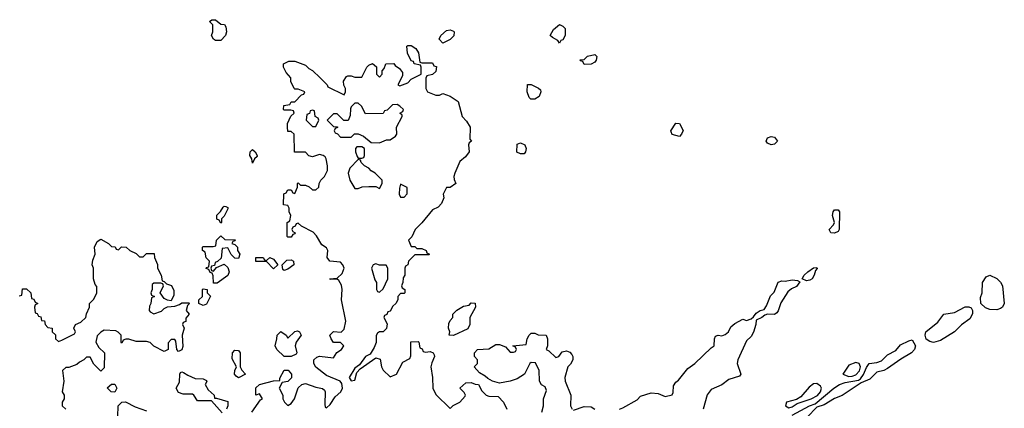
# Model space of a CAD drawing. Header units: inches. Extents: x 2701323 to 2964515, y 494916 to 722124.
# Tile 81 of 256: x 2763071 to 2768652, y 650156 to 652360. Entities that reach past the tile are written whole.
import ezdxf

# ---------------------------------------------------------------- set-up
doc = ezdxf.new("R2010")
doc.units = ezdxf.units.IN
doc.header["$MEASUREMENT"] = 0
doc.layers.add('C7665', color=7, linetype='Continuous')

msp = doc.modelspace()

# ---------------------------------------------------------------- linework, layer by layer
at = {"layer": 'C7665', "color": 2}
for points, elevation in [([(2764181.2, 652241.2), (2764168.9, 652248.9), (2764158, 652270), (2764166, 652290), (2764166, 652330), (2764146, 652350), (2764160.4, 652359.6), (2764179.6, 652359.6), (2764210, 652334), (2764231.6, 652331.6), (2764239.6, 652319.6), (2764242, 652290), (2764238, 652270), (2764210, 652242)], 2), ([(2766130, 652226), (2766122, 652242), (2766090, 652258), (2766078, 652270), (2766096.4, 652303.6), (2766130, 652332), (2766150, 652322), (2766162, 652310), (2766162, 652270), (2766150, 652246), (2766138, 652242)], 2), ([(2765470, 652226), (2765448.9, 652248.9), (2765458, 652270), (2765490, 652298), (2765510, 652302), (2765530, 652294), (2765534, 652290), (2765531.1, 652268.9), (2765510, 652248)], 2), ([(2766270, 652106), (2766262, 652122), (2766250, 652126), (2766248.4, 652131.6), (2766270, 652134), (2766290, 652152), (2766330, 652162), (2766342, 652150), (2766338, 652130), (2766330, 652118), (2766310, 652108)], 2), ([(2765968.4, 651908.4), (2765958, 651918), (2765948, 651950), (2765950, 651992), (2765970, 651992), (2766011.6, 651971.6), (2766022, 651962), (2766024.7, 651950), (2766015.3, 651924.7), (2765990, 651908.7)], 2), ([(2764990, 651886), (2764970, 651886), (2764950, 651866), (2764945.4, 651854.6), (2764943.6, 651816.4), (2764932.7, 651787.3), (2764907.3, 651787.3), (2764870, 651826), (2764850, 651826), (2764814, 651790), (2764850, 651754), (2764872.7, 651752.7), (2764872.7, 651747.3), (2764858, 651742), (2764854, 651730), (2764858, 651718), (2764872.7, 651712.7), (2764890, 651694), (2764950, 651694), (2764968.4, 651711.6), (2764988.4, 651711.6), (2765019.8, 651699.8), (2765063.6, 651663.6), (2765110, 651662), (2765150, 651678), (2765170, 651678), (2765200.4, 651699.6), (2765208, 651710), (2765206, 651750), (2765238, 651810), (2765238, 651818), (2765226, 651830), (2765242, 651838), (2765246, 651850), (2765226, 651870), (2765210, 651878), (2765183.6, 651876.4), (2765152.7, 651847.3), (2765138, 651842), (2765130, 651828), (2765030, 651826), (2765008.4, 651868.4)], 2), ([(2764730, 651846), (2764718, 651842), (2764712.7, 651827.3), (2764698, 651822), (2764694, 651790), (2764730, 651754), (2764750, 651754), (2764766, 651790), (2764762, 651802), (2764746, 651810), (2764742, 651842)], 2), ([(2766810, 651698), (2766769.1, 651709.1), (2766763.1, 651723.1), (2766762, 651730), (2766790, 651772), (2766811.1, 651771.1), (2766831.1, 651731.1), (2766822, 651710)], 2), ([(2767330, 651649), (2767310, 651659), (2767301.2, 651670), (2767309, 651690), (2767330, 651696.3), (2767350, 651694), (2767366, 651670), (2767350, 651654)], 2), ([(2765910, 651598), (2765889.1, 651609.1), (2765890, 651654), (2765910, 651662), (2765934, 651650), (2765942, 651630), (2765938, 651610), (2765930, 651598)], 2), ([(2764390, 651546), (2764386, 651570), (2764376, 651590), (2764377.2, 651610), (2764390, 651622.8), (2764406, 651610), (2764416, 651590), (2764416, 651584), (2764402, 651570)], 2), ([(2765010, 651638), (2764982, 651638), (2764974, 651630), (2764974, 651610), (2764983.6, 651583.6), (2764990, 651574), (2765010, 651574), (2765022, 651578), (2765026, 651590), (2765026, 651630)], 2), ([(2764990, 651566), (2764942, 651518), (2764932, 651490), (2764942, 651450), (2764970, 651402), (2764990, 651402), (2765011.6, 651411.6), (2765050, 651414), (2765090, 651414), (2765110, 651402), (2765126, 651430), (2765126, 651450), (2765086, 651490), (2765063.1, 651503.1), (2765050, 651518), (2765026, 651530), (2765006, 651550), (2765002, 651562)], 2), ([(2765230, 651426), (2765223.6, 651403.6), (2765222, 651370), (2765230, 651354), (2765250, 651354), (2765267.3, 651372.7), (2765267.3, 651407.3)], 2), ([(2764210, 651206), (2764202, 651222), (2764188.4, 651228.4), (2764188.4, 651251.6), (2764208.4, 651271.6), (2764223.1, 651296.9), (2764230, 651302), (2764239.6, 651299.6), (2764250, 651294), (2764250, 651286), (2764230, 651246), (2764214, 651230), (2764214, 651210)], 2), ([(2767690, 651149.3), (2767668, 651150), (2767659, 651170), (2767684, 651196), (2767689, 651210), (2767679, 651250), (2767682, 651270), (2767690, 651282), (2767710, 651282), (2767718, 651270), (2767716, 651170), (2767710, 651158)], 2), ([(2764310, 651006), (2764290, 651008), (2764268.7, 651028.7), (2764250, 651066), (2764218, 651062), (2764212.7, 651007.3), (2764192.7, 650987.3), (2764178, 650982), (2764174, 650966), (2764158, 650962), (2764154, 650950), (2764158, 650938), (2764170, 650934), (2764186, 650954), (2764230, 650974), (2764250, 650954), (2764258, 650930), (2764250, 650908), (2764190, 650866), (2764170, 650866), (2764167.3, 650907.3), (2764162, 650922), (2764150, 650926), (2764142, 650942), (2764128.4, 650948.4), (2764130, 650954), (2764142, 650958), (2764146, 650990), (2764128.4, 651008.4), (2764122, 651042), (2764106, 651050), (2764106, 651070), (2764110, 651074), (2764167.3, 651072.7), (2764182, 651078), (2764186, 651110), (2764210, 651134), (2764232.7, 651112.7), (2764291.1, 651111.1), (2764290, 651106), (2764278, 651102), (2764274, 651090), (2764290, 651084.7), (2764304.7, 651070), (2764306, 651050), (2764318, 651030)], 2), ([(2764470, 650994), (2764489.1, 651010.9), (2764510, 651002), (2764534, 650970), (2764510, 650946), (2764470, 650988), (2764410, 650988), (2764409, 651010), (2764450, 651011.3), (2764458, 650998)], 2), ([(2764570, 650938), (2764562, 650942), (2764558, 650970), (2764584, 650996), (2764610, 650998), (2764622, 650990), (2764624.7, 650970), (2764590, 650944)], 2), ([(2765090, 650975.3), (2765074, 650970), (2765064.7, 650950), (2765083.6, 650883.6), (2765094, 650870), (2765094, 650830), (2765098, 650818), (2765110, 650814), (2765130, 650834), (2765158, 650890), (2765158, 650950), (2765147.3, 650967.3), (2765110, 650968)], 2), ([(2767530, 650879), (2767506, 650890), (2767518, 650910), (2767538, 650930), (2767570, 650952), (2767590, 650954), (2767591.6, 650948.4), (2767582, 650938), (2767574, 650910), (2767562, 650890), (2767550, 650882)], 2), ([(2768610, 650714), (2768570, 650715.3), (2768544.7, 650724.7), (2768518, 650750), (2768516.4, 650783.6), (2768526, 650810), (2768528, 650870), (2768550, 650902), (2768570, 650911.3), (2768610, 650892), (2768630.9, 650870.9), (2768641, 650850), (2768652, 650750), (2768642, 650730), (2768630, 650722)], 2), ([(2764110, 650738), (2764086, 650750), (2764086, 650770), (2764106, 650790), (2764106, 650830), (2764110, 650834), (2764134, 650830), (2764134, 650810), (2764151.3, 650791.3), (2764130, 650746)], 2), ([(2765530, 650568), (2765506, 650570), (2765508, 650590), (2765502, 650610), (2765503.1, 650636.9), (2765510, 650654), (2765526, 650670), (2765526, 650690), (2765548.7, 650711.3), (2765585.6, 650734.4), (2765619, 650741), (2765630, 650754), (2765652.7, 650752.7), (2765654, 650730), (2765622, 650670), (2765622, 650630), (2765610, 650606)], 2), ([(2768250, 650529.5), (2768230, 650533.6), (2768208.5, 650548.5), (2768203, 650570), (2768208, 650590), (2768275.8, 650644.2), (2768309.6, 650690.4), (2768370, 650698.8), (2768430, 650731.3), (2768450, 650732), (2768464.7, 650724.7), (2768472, 650710), (2768471.6, 650691.6), (2768457.5, 650662.5), (2768410, 650629.2), (2768370, 650589.2), (2768290, 650539.3)], 2), ([(2764610, 650448.7), (2764569.1, 650449.1), (2764528, 650490), (2764518, 650510), (2764529, 650550), (2764529.3, 650570.7), (2764550, 650592), (2764582, 650570), (2764590, 650554), (2764630, 650591.3), (2764644.7, 650595.3), (2764656, 650590), (2764666, 650570), (2764638, 650530), (2764631.3, 650510), (2764642, 650470), (2764638, 650462)], 2), ([(2764310, 650329.3), (2764297.2, 650337.2), (2764289, 650350), (2764289.2, 650370), (2764299, 650390), (2764275.3, 650435.3), (2764277, 650470), (2764290, 650484.9), (2764310, 650483), (2764320.4, 650470), (2764321, 650390), (2764330, 650372), (2764351.3, 650350)], 2), ([(2767810, 650414.7), (2767770, 650400.5), (2767736.3, 650350), (2767770, 650336.5), (2767790, 650337.6), (2767810, 650345), (2767831.3, 650368.7), (2767835.9, 650390), (2767830, 650409.4)], 6), ([(2763610, 650248), (2763588.4, 650248.4), (2763567.3, 650272.7), (2763590, 650292), (2763610, 650292), (2763622, 650270)], 2), ([(2767590, 650295.8), (2767570, 650293.7), (2767545.1, 650274.9), (2767498.9, 650221.1), (2767473.7, 650206.3), (2767418, 650190), (2767410.8, 650170), (2767430, 650158), (2767450, 650163.7), (2767476.9, 650183.1), (2767556.2, 650210), (2767592.1, 650227.9), (2767610.8, 650250), (2767616.4, 650270), (2767610, 650282)], 6)]:
    msp.add_lwpolyline(points, close=True, dxfattribs=dict(at, elevation=elevation))
at = {"layer": 'C7665', "color": 2, "elevation": 2}
for points in [[(2764386, 650134), (2764436.4, 650203.6), (2764446, 650210), (2764430, 650238), (2764408.7, 650230), (2764408.7, 650271.3), (2764429.2, 650290.8), (2764510, 650311.3), (2764546, 650314), (2764546, 650326), (2764570, 650372), (2764591.6, 650371.6), (2764612, 650350), (2764611, 650329), (2764590, 650308), (2764558, 650302), (2764542, 650270), (2764562, 650230), (2764562, 650210), (2764572, 650190), (2764590, 650172), (2764610, 650182), (2764628, 650210), (2764649, 650271), (2764669, 650291), (2764690, 650296), (2764750, 650274.8), (2764787.3, 650267.3), (2764798.5, 650258.5), (2764802.8, 650250), (2764799.8, 650179.8), (2764802.8, 650162.8), (2764810, 650158), (2764830, 650178), (2764858.4, 650221.6), (2764891.8, 650250), (2764899.5, 650270), (2764896.5, 650296.5), (2764888, 650310), (2764810, 650341.2), (2764749.3, 650389.3), (2764738, 650410), (2764738, 650430), (2764754.6, 650445.4), (2764770, 650451.3), (2764850, 650442), (2764868.7, 650471.3), (2764895.3, 650490), (2764908.7, 650510), (2764890, 650528.7), (2764849.2, 650529.2), (2764835.3, 650550), (2764829, 650570), (2764850, 650591), (2764892.9, 650587.1), (2764910, 650604.7), (2764919.3, 650650), (2764894, 650770), (2764899, 650830), (2764894.6, 650854.6), (2764880.4, 650880.4), (2764870, 650888), (2764830, 650886), (2764828, 650890), (2764870, 650894), (2764899.3, 650920.7), (2764909.2, 650950), (2764902.7, 650970), (2764890, 650985.2), (2764829, 650990), (2764814, 651010), (2764818, 651050), (2764810, 651066), (2764783.1, 651083.1), (2764753.6, 651133.6), (2764734.6, 651154.6), (2764668.4, 651188.4), (2764650, 651206), (2764638, 651202), (2764632, 651188), (2764618, 651182), (2764614, 651170), (2764618, 651158), (2764631.6, 651151.6), (2764630, 651146), (2764618, 651142), (2764610, 651126), (2764590, 651126), (2764586, 651130), (2764586, 651210), (2764602, 651218), (2764608, 651250), (2764598, 651270), (2764598, 651290), (2764590, 651306), (2764566, 651310), (2764567.3, 651372.7), (2764582, 651378), (2764590, 651394), (2764610, 651394), (2764618, 651378), (2764630, 651374), (2764646, 651410), (2764646, 651430), (2764650, 651434), (2764662, 651422), (2764690, 651422), (2764711.6, 651411.6), (2764730, 651394), (2764750, 651394), (2764766, 651410), (2764768, 651430), (2764778, 651450), (2764798, 651470), (2764815.3, 651504.7), (2764815.3, 651530), (2764808.7, 651570), (2764802, 651582), (2764790, 651588.7), (2764770, 651595.3), (2764730, 651582), (2764710, 651588), (2764690, 651608), (2764628.4, 651608.4), (2764626, 651710), (2764610, 651726), (2764590, 651726), (2764588, 651750), (2764588, 651770), (2764608.4, 651811.6), (2764626, 651830), (2764622, 651842), (2764607.3, 651847.3), (2764570, 651846), (2764566, 651850), (2764568, 651872), (2764602, 651878), (2764610, 651894), (2764630, 651894), (2764667.3, 651932.7), (2764682, 651938), (2764686, 651950), (2764650, 651966), (2764630, 651966), (2764626, 651970), (2764608.4, 652008.4), (2764608, 652030), (2764580.2, 652060.2), (2764566, 652090), (2764566, 652110), (2764596.4, 652123.6), (2764630, 652124.7), (2764690, 652102), (2764710, 652082), (2764730, 652072), (2764774, 652030), (2764814, 651990), (2764818, 651978), (2764910, 651934), (2764918, 651950), (2764918, 651970), (2764908.4, 651988.4), (2764906, 652010), (2764923.1, 652036.9), (2764930, 652042), (2764950, 652042), (2764970, 652034), (2765010, 652034), (2765038, 652090), (2765050, 652102), (2765070, 652112), (2765092.7, 652092.7), (2765094, 652050), (2765110, 652034), (2765126, 652050), (2765126, 652070), (2765136.4, 652083.6), (2765146, 652110), (2765191, 652111), (2765199.6, 652099.6), (2765223.6, 652083.6), (2765239.6, 652059.6), (2765239.6, 652040.4), (2765214, 651990), (2765224.7, 651984.7), (2765270, 652002), (2765290, 652022), (2765346, 652050), (2765346, 652090), (2765342, 652102), (2765306, 652110), (2765302, 652122), (2765290, 652126), (2765268, 652170), (2765266, 652210), (2765270, 652214), (2765290, 652214), (2765316.9, 652196.9), (2765331.6, 652171.6), (2765338, 652118), (2765350, 652114), (2765410, 652114), (2765418, 652098), (2765434, 652094), (2765430, 652066), (2765410, 652048), (2765378, 652042), (2765372.7, 652027.3), (2765372, 651970), (2765382, 651950), (2765430, 651932), (2765450, 651932), (2765470, 651941), (2765510, 651926), (2765555.3, 651895.3), (2765578, 651810), (2765603.5, 651783.5), (2765624.7, 651750), (2765622, 651682), (2765632, 651670), (2765618, 651662), (2765614, 651650), (2765618, 651610), (2765598.5, 651581.5), (2765565.5, 651554.5), (2765538, 651490), (2765532, 651470), (2765532.7, 651452.7), (2765542, 651430), (2765511.6, 651408.4), (2765490, 651408), (2765471.3, 651370), (2765474, 651350), (2765462, 651318), (2765443.6, 651296.4), (2765410, 651282), (2765350, 651208), (2765312, 651170), (2765292.7, 651127.3), (2765274, 651110), (2765290, 651074), (2765310, 651074), (2765322, 651062), (2765350, 651062), (2765374, 651050), (2765378, 651038), (2765394, 651030), (2765390, 651026), (2765310, 651026), (2765274, 650990), (2765271.6, 650968.4), (2765258, 650962), (2765254, 650950), (2765254, 650910), (2765243.6, 650896.4), (2765242, 650870), (2765234, 650850), (2765238, 650838), (2765254, 650830), (2765254, 650810), (2765250, 650806), (2765230, 650806), (2765214, 650790), (2765214, 650770), (2765202, 650750), (2765186, 650734), (2765170, 650706), (2765158, 650702), (2765152, 650688), (2765138, 650682), (2765134, 650670), (2765154, 650634), (2765150, 650608.7), (2765130.5, 650589.5), (2765110, 650589.2), (2765098, 650582), (2765090.6, 650569.4), (2765090.4, 650529.6), (2765079.9, 650500.1), (2765056.7, 650463.3), (2765030, 650449.3), (2764997.5, 650402.5), (2764970, 650384), (2764938.8, 650330), (2764950, 650311.3), (2764970, 650316), (2764982, 650358), (2765000.1, 650379.9), (2765090, 650442.8), (2765114.4, 650434.4), (2765121, 650390), (2765130, 650372), (2765170, 650334), (2765206, 650350), (2765242, 650418), (2765282, 650438), (2765287.3, 650452.7), (2765287.3, 650532.7), (2765330, 650534), (2765334, 650530), (2765338, 650498), (2765352, 650492), (2765358, 650478), (2765370, 650474), (2765396.9, 650476.9), (2765414, 650470), (2765419.6, 650459.6), (2765422, 650450), (2765406, 650414), (2765401, 650390), (2765411.3, 650330), (2765412, 650270), (2765430, 650234), (2765510, 650154), (2765528.4, 650171.6), (2765566, 650190), (2765596.4, 650223.6), (2765598, 650230), (2765590, 650246), (2765566, 650270), (2765600.4, 650299.6), (2765630, 650302), (2765652.7, 650292.7), (2765671.1, 650291.1), (2765690, 650254), (2765714, 650230), (2765730, 650224.7), (2765782, 650222), (2765814, 650190), (2765831.1, 650151.1)], [(2763067.3, 650792.7), (2763082, 650798), (2763087.3, 650832.7), (2763110, 650834), (2763134, 650810), (2763138, 650778), (2763150, 650774), (2763158, 650758), (2763174, 650750), (2763158, 650742), (2763154, 650730), (2763158, 650698), (2763170, 650694), (2763178, 650678), (2763190, 650674), (2763194, 650654), (2763211.1, 650651.1), (2763214, 650630), (2763230, 650614), (2763254, 650610), (2763254, 650590), (2763272.7, 650572.7), (2763274, 650550), (2763290, 650534), (2763310, 650542), (2763382, 650578), (2763386, 650590), (2763378, 650610), (2763386, 650630), (2763416.4, 650643.6), (2763446, 650670), (2763448.4, 650691.6), (2763466, 650730), (2763466, 650750), (2763490, 650774), (2763508, 650810), (2763507.3, 650847.3), (2763498, 650858), (2763488, 650890), (2763488, 650950), (2763482, 650970), (2763484.7, 650995.3), (2763498, 651030), (2763495.3, 651070), (2763510, 651102), (2763530, 651114), (2763574, 651090), (2763590, 651074), (2763611.6, 651071.6), (2763618, 651058), (2763630, 651054), (2763648.4, 651071.6), (2763674, 651070), (2763694, 651050), (2763730, 651034), (2763750, 651014), (2763770, 651014), (2763790, 651034), (2763832.7, 651032.7), (2763834, 651010), (2763852, 650972), (2763852, 650950), (2763872, 650910), (2763878, 650878), (2763890, 650874), (2763902, 650862), (2763931.3, 650851.3), (2763943.6, 650823.6), (2763943.6, 650796.4), (2763930, 650766), (2763908.4, 650768.4), (2763890, 650778), (2763866, 650810), (2763886, 650850), (2763882, 650862), (2763870, 650866), (2763830, 650866), (2763822, 650858), (2763822, 650830), (2763814, 650810), (2763818, 650798), (2763834, 650790), (2763818, 650782), (2763814, 650750), (2763805.4, 650734.6), (2763804.7, 650710), (2763810, 650702), (2763830, 650692), (2763874, 650706), (2763890, 650722), (2763908.4, 650731.6), (2763950, 650734), (2763976.4, 650743.6), (2763990, 650754), (2764030, 650754), (2764034, 650750), (2764022, 650738), (2764014, 650710), (2764032, 650690), (2764012.7, 650667.3), (2764011.6, 650648.4), (2763998, 650642), (2763994, 650630), (2764002, 650610), (2763991, 650570), (2763994.4, 650505.6), (2763990, 650488), (2763970, 650478), (2763962, 650490), (2763956.4, 650536.4), (2763950, 650546), (2763930, 650546), (2763912.7, 650527.3), (2763911.6, 650488.4), (2763890, 650478), (2763830, 650508), (2763810, 650528), (2763790, 650535.3), (2763730, 650535.3), (2763690, 650548), (2763672.7, 650547.3), (2763658, 650542), (2763650, 650526), (2763646, 650530), (2763646, 650570), (2763628.4, 650588.4), (2763614.6, 650594.6), (2763550, 650598), (2763530, 650588), (2763510, 650566), (2763502, 650530), (2763519.6, 650499.6), (2763551.3, 650470), (2763550, 650386), (2763530, 650366), (2763490, 650406), (2763470, 650446), (2763450, 650446), (2763434, 650430), (2763410, 650418), (2763395.3, 650404.7), (2763350, 650388), (2763332.7, 650387.3), (2763314, 650370), (2763321, 650310), (2763312, 650250), (2763322, 650230), (2763322, 650210), (2763312, 650190), (2763312, 650170), (2763332, 650150)], [(2766470, 650151.3), (2766490, 650158), (2766570, 650202.8), (2766590, 650224.7), (2766650, 650242.8), (2766690, 650238.8), (2766730, 650222.8), (2766768.7, 650231.3), (2766774, 650246), (2766776.5, 650283.5), (2766790, 650304.7), (2766804.7, 650315.3), (2766858, 650382), (2766898, 650410), (2766990, 650498), (2767008, 650510), (2767008.7, 650550), (2767015.3, 650564.7), (2767029.2, 650570.8), (2767050, 650566.8), (2767070, 650574.8), (2767089, 650590), (2767102.5, 650617.5), (2767124.1, 650635.9), (2767170, 650662), (2767190, 650654), (2767216.4, 650663.6), (2767230, 650674), (2767244.7, 650695.3), (2767268, 650710), (2767290, 650716), (2767304.1, 650735.9), (2767327.3, 650792.7), (2767346.6, 650813.4), (2767370, 650871), (2767390, 650878.8), (2767410, 650876), (2767450, 650884.7), (2767479.6, 650879.6), (2767492.7, 650872.7), (2767473.7, 650846.3), (2767446, 650834), (2767424, 650816), (2767385.5, 650754.5), (2767370.7, 650709.3), (2767362, 650698), (2767350, 650688), (2767310, 650689), (2767295.3, 650684.7), (2767278, 650670), (2767244.7, 650655.3), (2767242.8, 650630), (2767230, 650588), (2767216.8, 650563.2), (2767190, 650538), (2767141, 650430), (2767138, 650410), (2767158, 650350), (2767150, 650338), (2767090, 650319), (2767050, 650289), (2766990, 650262), (2766968, 650232), (2766944.7, 650150)], [(2766030, 650134), (2766039, 650170), (2766039, 650210), (2766057.2, 650257.2), (2766050, 650278), (2766029, 650289), (2766018, 650310), (2766015.3, 650370), (2765994, 650414), (2765970, 650415.3), (2765962, 650410), (2765932, 650350), (2765890, 650322), (2765850, 650308.7), (2765790, 650298), (2765750, 650308.7), (2765724.7, 650324.7), (2765710, 650338), (2765676.4, 650356.4), (2765646, 650390), (2765666, 650410), (2765666, 650430), (2765648, 650450), (2765648, 650470), (2765666, 650490), (2765730, 650492), (2765770, 650518), (2765790, 650518), (2765823.6, 650503.6), (2765850, 650474), (2765870, 650474), (2765882, 650478), (2765886, 650490), (2765882, 650502), (2765866, 650510), (2765942, 650518), (2765948, 650550), (2765958, 650570), (2765970, 650582), (2765990, 650582), (2766010, 650572), (2766054, 650570), (2766062, 650550), (2766062, 650510), (2766054, 650490), (2766070, 650482), (2766110, 650444.7), (2766126, 650450), (2766144.7, 650475.3), (2766170, 650482), (2766190, 650474), (2766201, 650461), (2766206, 650450), (2766206, 650430), (2766193.7, 650406.3), (2766178, 650390), (2766161, 650330), (2766162.8, 650310), (2766194, 650230), (2766192, 650170), (2766202, 650150)], [(2767450, 650117.3), (2767547, 650170), (2767579.5, 650180.5), (2767686, 650270), (2767718.4, 650290), (2767750, 650301.8), (2767825.3, 650314.7), (2767837.5, 650322.5), (2767853.2, 650346.8), (2767870, 650388), (2767886.6, 650410), (2767930, 650415.5), (2767955.8, 650424.2), (2767990, 650459.6), (2768036.3, 650483.7), (2768063.5, 650516.5), (2768110, 650539.1), (2768130, 650544), (2768148.4, 650510), (2768143.1, 650490), (2768126, 650470), (2768065.8, 650434.2), (2767990, 650380.7), (2767970, 650369.6), (2767930, 650360.5), (2767890, 650320.5), (2767839.9, 650300.1), (2767732, 650228), (2767688.7, 650211.3), (2767630, 650175.6), (2767590, 650162), (2767534, 650106)], [(2764218, 650130), (2764158, 650198), (2764078, 650198), (2764058, 650230), (2764050, 650235.3), (2763996.4, 650236.4), (2763970, 650246), (2763958, 650270), (2763976.4, 650303.6), (2763978, 650350), (2763982, 650358), (2763990, 650362), (2763999.6, 650359.6), (2764023.6, 650343.6), (2764065.4, 650325.4), (2764110, 650322), (2764130, 650314), (2764131.6, 650308.4), (2764122, 650290), (2764139.6, 650259.6), (2764172, 650230), (2764174, 650214), (2764186, 650214), (2764250, 650194), (2764250.6, 650169.4), (2764242, 650150)], [(2763626, 650110), (2763628, 650170), (2763648.7, 650191.3), (2763670, 650192), (2763724.5, 650164.5), (2763790, 650141)], [(2766210, 650146), (2766270, 650166), (2766310, 650164.7), (2766331.1, 650151.1)]]:
    msp.add_lwpolyline(points, dxfattribs=at)

doc.saveas('drawing.dxf')
